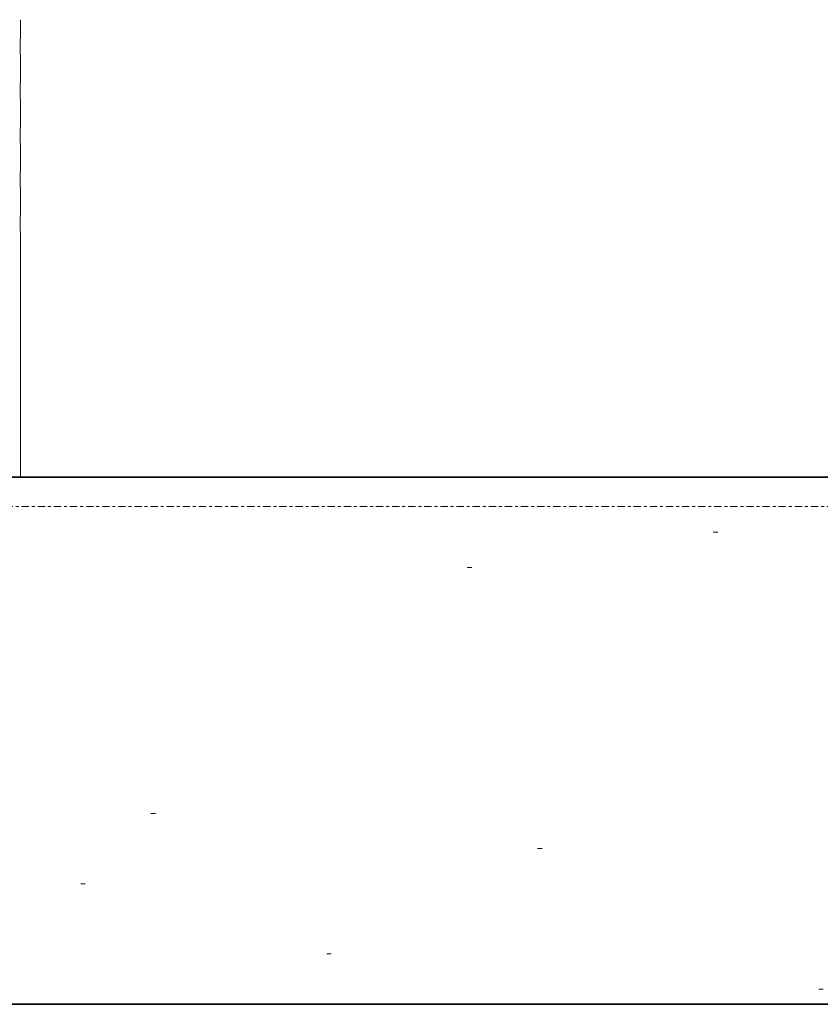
# Model space of a CAD drawing. Header units: inches. Extents: x -634 to 498, y -36 to 183.
# Tile 12 of 16: x -212 to -185, y 132 to 166. Entities that reach past the tile are written whole.
import ezdxf

# ---------------------------------------------------------------- set-up
doc = ezdxf.new("R2010")
doc.units = ezdxf.units.IN
doc.header["$MEASUREMENT"] = 0
doc.linetypes.add('Center 1_4_', pattern=[0.53125, 0.25, -0.09375, 0.09375, -0.09375])
for name, color, linetype, lineweight in [('A-DETL', 90, 'Continuous', 9), ('A-FLOR-LEVL', 51, 'Continuous', 9), ('A-WALL', 90, 'Continuous', 9), ('A-WALL-PATT', 111, 'Continuous', 9), ('M-EQPM', 90, 'Continuous', 9)]:
    doc.layers.add(name, color=color, linetype=linetype, lineweight=lineweight)

# ---------------------------------------------------------------- blocks, each defined once
blk = doc.blocks.new('Roof Vent - Roof Vent-4092266-Left')
at = {"layer": 'M-EQPM'}
for p, q in [((-212.063, 165.091), (-212.063, 165.622)), ((-212.063, 163.571), (-212.063, 164.303)), ((-212.063, 162.064), (-212.063, 162.784)), ((-212.063, 160.557), (-212.063, 161.277)), ((-212.063, 159.05), (-212.063, 159.77)), ((-212.063, 150), (-212.063, 158.262))]:
    blk.add_line(p, q, dxfattribs=at)
for points, knots in [([(-212.063, 165.091), (-212.063, 165.09), (-212.063, 165.086), (-212.065, 165.069), (-212.068, 165.039), (-212.071, 165), (-212.075, 164.951), (-212.078, 164.895), (-212.081, 164.832), (-212.082, 164.76), (-212.083, 164.694), (-212.082, 164.648), (-212.082, 164.631), (-212.082, 164.628)], [0, 0, 0, 0, 0.0555556, 0.1111111, 0.1666667, 0.2222222, 0.2777778, 0.3333333, 0.3888889, 0.4444444, 0.5138889, 0.5486111, 0.5555555, 0.5555555, 0.5555555, 0.5555555]), ([(-212.063, 164.303), (-212.063, 164.304), (-212.064, 164.315), (-212.068, 164.354), (-212.071, 164.394), (-212.075, 164.443), (-212.078, 164.499), (-212.081, 164.562), (-212.082, 164.634), (-212.083, 164.7), (-212.082, 164.757), (-212.081, 164.812), (-212.079, 164.881), (-212.075, 164.952), (-212.07, 165.011), (-212.065, 165.072), (-212.063, 165.09), (-212.063, 165.091)], [0, 0, 0, 0, 0.111111, 0.166667, 0.222222, 0.277778, 0.333333, 0.388889, 0.444444, 0.513889, 0.548611, 0.583333, 0.652778, 0.722222, 0.791667, 0.861111, 1, 1, 1, 1]), ([(-212.082, 164.628), (-212.082, 164.617), (-212.081, 164.579), (-212.079, 164.513), (-212.075, 164.442), (-212.07, 164.382), (-212.065, 164.322), (-212.063, 164.304), (-212.063, 164.303)], [0.5555556, 0.5555556, 0.5555556, 0.5555556, 0.5833333, 0.6527778, 0.7222222, 0.7916667, 0.8611111, 1, 1, 1, 1]), ([(-212.063, 162.784), (-212.063, 162.784), (-212.064, 162.796), (-212.068, 162.835), (-212.071, 162.874), (-212.075, 162.923), (-212.078, 162.98), (-212.081, 163.042), (-212.082, 163.114), (-212.083, 163.181), (-212.082, 163.238), (-212.081, 163.293), (-212.079, 163.361), (-212.075, 163.432), (-212.07, 163.492), (-212.065, 163.553), (-212.063, 163.571), (-212.063, 163.571)], [0, 0, 0, 0, 0.111111, 0.166667, 0.222222, 0.277778, 0.333333, 0.388889, 0.444444, 0.513889, 0.548611, 0.583333, 0.652778, 0.722222, 0.791667, 0.861111, 1, 1, 1, 1]), ([(-212.082, 163.246), (-212.083, 163.218), (-212.083, 163.174), (-212.082, 163.129), (-212.082, 163.112), (-212.082, 163.109)], [0.4444444, 0.4444444, 0.4444444, 0.4444444, 0.5138889, 0.5486111, 0.5555555, 0.5555555, 0.5555555, 0.5555555]), ([(-212.082, 163.109), (-212.082, 163.098), (-212.081, 163.059), (-212.079, 162.994), (-212.075, 162.923), (-212.07, 162.863), (-212.065, 162.803), (-212.063, 162.784), (-212.063, 162.784)], [0.5555556, 0.5555556, 0.5555556, 0.5555556, 0.5833333, 0.6527778, 0.7222222, 0.7916667, 0.8611111, 1, 1, 1, 1]), ([(-212.063, 161.277), (-212.063, 161.277), (-212.064, 161.289), (-212.068, 161.328), (-212.071, 161.367), (-212.075, 161.416), (-212.078, 161.472), (-212.081, 161.535), (-212.082, 161.607), (-212.083, 161.673), (-212.082, 161.731), (-212.081, 161.786), (-212.079, 161.854), (-212.075, 161.925), (-212.07, 161.985), (-212.065, 162.045), (-212.063, 162.064), (-212.063, 162.064)], [0, 0, 0, 0, 0.111111, 0.166667, 0.222222, 0.277778, 0.333333, 0.388889, 0.444444, 0.513889, 0.548611, 0.583333, 0.652778, 0.722222, 0.791667, 0.861111, 1, 1, 1, 1]), ([(-212.082, 161.739), (-212.083, 161.711), (-212.083, 161.667), (-212.082, 161.621), (-212.082, 161.605), (-212.082, 161.602)], [0.4444444, 0.4444444, 0.4444444, 0.4444444, 0.5138889, 0.5486111, 0.5555555, 0.5555555, 0.5555555, 0.5555555]), ([(-212.082, 161.602), (-212.082, 161.591), (-212.081, 161.552), (-212.079, 161.486), (-212.075, 161.415), (-212.07, 161.356), (-212.065, 161.295), (-212.063, 161.277), (-212.063, 161.277)], [0.5555556, 0.5555556, 0.5555556, 0.5555556, 0.5833333, 0.6527778, 0.7222222, 0.7916667, 0.8611111, 1, 1, 1, 1]), ([(-212.063, 159.77), (-212.063, 159.77), (-212.064, 159.781), (-212.068, 159.821), (-212.071, 159.86), (-212.075, 159.909), (-212.078, 159.965), (-212.081, 160.028), (-212.082, 160.1), (-212.083, 160.166), (-212.082, 160.224), (-212.081, 160.279), (-212.079, 160.347), (-212.075, 160.418), (-212.07, 160.478), (-212.065, 160.538), (-212.063, 160.556), (-212.063, 160.557)], [0, 0, 0, 0, 0.111111, 0.166667, 0.222222, 0.277778, 0.333333, 0.388889, 0.444444, 0.513889, 0.548611, 0.583333, 0.652778, 0.722222, 0.791667, 0.861111, 1, 1, 1, 1]), ([(-212.082, 160.232), (-212.083, 160.203), (-212.083, 160.16), (-212.082, 160.114), (-212.082, 160.098), (-212.082, 160.095)], [0.4444444, 0.4444444, 0.4444444, 0.4444444, 0.5138889, 0.5486111, 0.5555555, 0.5555555, 0.5555555, 0.5555555]), ([(-212.082, 160.095), (-212.082, 160.084), (-212.081, 160.045), (-212.079, 159.979), (-212.075, 159.908), (-212.07, 159.849), (-212.065, 159.788), (-212.063, 159.77), (-212.063, 159.77)], [0.5555556, 0.5555556, 0.5555556, 0.5555556, 0.5833333, 0.6527778, 0.7222222, 0.7916667, 0.8611111, 1, 1, 1, 1]), ([(-212.063, 159.05), (-212.063, 159.05), (-212.063, 159.045), (-212.065, 159.028), (-212.068, 158.999), (-212.071, 158.959), (-212.075, 158.91), (-212.078, 158.854), (-212.081, 158.791), (-212.082, 158.719), (-212.083, 158.653), (-212.082, 158.607), (-212.082, 158.59), (-212.082, 158.588)], [0, 0, 0, 0, 0.0555556, 0.1111111, 0.1666667, 0.2222222, 0.2777778, 0.3333333, 0.3888889, 0.4444444, 0.5138889, 0.5486111, 0.5555555, 0.5555555, 0.5555555, 0.5555555]), ([(-212.063, 158.262), (-212.063, 158.263), (-212.064, 158.274), (-212.068, 158.314), (-212.071, 158.353), (-212.075, 158.402), (-212.078, 158.458), (-212.081, 158.521), (-212.082, 158.593), (-212.083, 158.659), (-212.082, 158.716), (-212.081, 158.772), (-212.079, 158.84), (-212.075, 158.911), (-212.07, 158.971), (-212.065, 159.031), (-212.063, 159.049), (-212.063, 159.05)], [0, 0, 0, 0, 0.111111, 0.166667, 0.222222, 0.277778, 0.333333, 0.388889, 0.444444, 0.513889, 0.548611, 0.583333, 0.652778, 0.722222, 0.791667, 0.861111, 1, 1, 1, 1])]:
    blk.add_open_spline(points, degree=3, knots=knots, dxfattribs=at)
for points in [[(-212.063, 163.571), (-212.063, 163.571), (-212.063, 163.567), (-212.065, 163.55), (-212.068, 163.52), (-212.071, 163.481), (-212.075, 163.432), (-212.078, 163.376), (-212.081, 163.313), (-212.082, 163.268), (-212.082, 163.246)], [(-212.063, 162.064), (-212.063, 162.064), (-212.063, 162.06), (-212.065, 162.042), (-212.068, 162.013), (-212.071, 161.974), (-212.075, 161.925), (-212.078, 161.868), (-212.081, 161.806), (-212.082, 161.761), (-212.082, 161.739)], [(-212.063, 160.557), (-212.063, 160.557), (-212.063, 160.552), (-212.065, 160.535), (-212.068, 160.506), (-212.071, 160.466), (-212.075, 160.417), (-212.078, 160.361), (-212.081, 160.299), (-212.082, 160.254), (-212.082, 160.232)]]:
    blk.add_open_spline(points, degree=3, dxfattribs=at)

msp = doc.modelspace()

# ---------------------------------------------------------------- hatches: boundary and pattern name
at = {"layer": 'A-WALL-PATT'}
h = msp.add_hatch(dxfattribs=at)
h.set_pattern_fill('FP_6', color=256, style=0, pattern_type=2)
h.set_pattern_definition([(0, (89.91, 88.04), (0, 120), [0.158, -119.842]), (0, (26.31, 50.84), (0, 120), [0.158, -119.842]), (0, (63.51, 48.44), (0, 120), [0.158, -119.842]), (0, (92.31, 79.64), (0, 120), [0.158, -119.842]), (0, (75.51, 139.64), (0, 120), [0.158, -119.842]), (0, (15.51, 138.44), (0, 120), [0.158, -119.842]), (0, (39.51, 106.04), (0, 120), [0.158, -119.842]), (0, (45.51, 101.24), (0, 120), [0.158, -119.842]), (0, (109.11, 113.24), (0, 120), [0.158, -119.842]), (0, (112.71, 112.04), (0, 120), [0.158, -119.842]), (0, (112.71, 113.24), (0, 120), [0.158, -119.842]), (0, (116.31, 113.24), (0, 120), [0.158, -119.842]), (0, (92.31, 115.64), (0, 120), [0.158, -119.842]), (0, (95.91, 114.44), (0, 120), [0.158, -119.842]), (0, (95.91, 115.64), (0, 120), [0.158, -119.842]), (0, (99.51, 115.64), (0, 120), [0.158, -119.842]), (0, (103.11, 109.64), (0, 120), [0.158, -119.842]), (0, (106.71, 108.44), (0, 120), [0.158, -119.842]), (0, (106.71, 109.64), (0, 120), [0.158, -119.842]), (0, (110.31, 109.64), (0, 120), [0.158, -119.842]), (0, (104.31, 112.04), (0, 120), [0.158, -119.842]), (0, (107.91, 110.84), (0, 120), [0.158, -119.842]), (0, (107.91, 112.04), (0, 120), [0.158, -119.842]), (0, (111.51, 112.04), (0, 120), [0.158, -119.842]), (0, (94.71, 110.84), (0, 120), [0.158, -119.842]), (0, (98.31, 109.64), (0, 120), [0.158, -119.842]), (0, (98.31, 110.84), (0, 120), [0.158, -119.842]), (0, (101.91, 110.84), (0, 120), [0.158, -119.842]), (0, (100.71, 116.84), (0, 120), [0.158, -119.842]), (0, (104.31, 115.64), (0, 120), [0.158, -119.842]), (0, (104.31, 116.84), (0, 120), [0.158, -119.842]), (0, (107.91, 116.84), (0, 120), [0.158, -119.842]), (0, (51.51, 113.24), (0, 120), [0.158, -119.842]), (0, (55.11, 112.04), (0, 120), [0.158, -119.842]), (0, (55.11, 113.24), (0, 120), [0.158, -119.842]), (0, (58.71, 113.24), (0, 120), [0.158, -119.842]), (0, (49.11, 119.24), (0, 120), [0.158, -119.842]), (0, (52.71, 118.04), (0, 120), [0.158, -119.842]), (0, (52.71, 119.24), (0, 120), [0.158, -119.842]), (0, (56.31, 119.24), (0, 120), [0.158, -119.842]), (0, (101.91, 139.64), (0, 120), [0.158, -119.842]), (0, (105.51, 138.44), (0, 120), [0.158, -119.842]), (0, (105.51, 139.64), (0, 120), [0.158, -119.842]), (0, (109.11, 139.64), (0, 120), [0.158, -119.842]), (0, (39.51, 152.84), (0, 120), [0.158, -119.842]), (0, (43.11, 151.64), (0, 120), [0.158, -119.842]), (0, (43.11, 152.84), (0, 120), [0.158, -119.842]), (0, (46.71, 152.84), (0, 120), [0.158, -119.842]), (0, (29.91, 124.04), (0, 120), [0.158, -119.842]), (0, (33.51, 122.84), (0, 120), [0.158, -119.842]), (0, (33.51, 124.04), (0, 120), [0.158, -119.842]), (0, (37.11, 124.04), (0, 120), [0.158, -119.842]), (0, (111.51, 143.24), (0, 120), [0.158, -119.842]), (0, (115.11, 142.04), (0, 120), [0.158, -119.842]), (0, (115.11, 143.24), (0, 120), [0.158, -119.842]), (0, (118.71, 143.24), (0, 120), [0.158, -119.842]), (0, (21.51, 124.04), (0, 120), [0.158, -119.842]), (0, (25.11, 122.84), (0, 120), [0.158, -119.842]), (0, (25.11, 124.04), (0, 120), [0.158, -119.842]), (0, (28.71, 124.04), (0, 120), [0.158, -119.842]), (0, (101.91, 154.04), (0, 120), [0.158, -119.842]), (0, (94.71, 150.44), (0, 120), [0.158, -119.842]), (0, (88.71, 155.24), (0, 120), [0.158, -119.842]), (0, (86.31, 152.84), (0, 120), [0.158, -119.842]), (0, (87.51, 120.44), (0, 120), [0.158, -119.842]), (0, (80.31, 116.84), (0, 120), [0.158, -119.842]), (0, (74.31, 121.64), (0, 120), [0.158, -119.842]), (0, (71.91, 119.24), (0, 120), [0.158, -119.842]), (0, (100.71, 107.24), (0, 120), [0.158, -119.842]), (0, (93.51, 103.64), (0, 120), [0.158, -119.842]), (0, (87.51, 108.44), (0, 120), [0.158, -119.842]), (0, (85.11, 106.04), (0, 120), [0.158, -119.842]), (0, (63.51, 120.44), (0, 120), [0.158, -119.842]), (0, (56.31, 116.84), (0, 120), [0.158, -119.842]), (0, (50.31, 121.64), (0, 120), [0.158, -119.842]), (0, (47.91, 119.24), (0, 120), [0.158, -119.842]), (0, (68.31, 131.24), (0, 120), [0.158, -119.842]), (0, (61.11, 127.64), (0, 120), [0.158, -119.842]), (0, (55.11, 132.44), (0, 120), [0.158, -119.842]), (0, (52.71, 130.04), (0, 120), [0.158, -119.842]), (0, (125.91, 127.64), (0, 120), [0.158, -119.842]), (0, (118.71, 124.04), (0, 120), [0.158, -119.842]), (0, (112.71, 128.84), (0, 120), [0.158, -119.842]), (0, (110.31, 126.44), (0, 120), [0.158, -119.842]), (0, (79.11, 97.64), (0, 120), [0.158, -119.842]), (0, (71.91, 94.04), (0, 120), [0.158, -119.842]), (0, (65.91, 98.84), (0, 120), [0.158, -119.842]), (0, (63.51, 96.44), (0, 120), [0.158, -119.842]), (0, (73.11, 108.44), (0, 120), [0.158, -119.842]), (0, (65.91, 104.84), (0, 120), [0.158, -119.842]), (0, (59.91, 109.64), (0, 120), [0.158, -119.842]), (0, (57.51, 107.24), (0, 120), [0.158, -119.842]), (0, (101.91, 132.44), (0, 120), [0.158, -119.842]), (0, (94.71, 128.84), (0, 120), [0.158, -119.842]), (0, (88.71, 133.64), (0, 120), [0.158, -119.842]), (0, (86.31, 131.24), (0, 120), [0.158, -119.842]), (0, (124.71, 80.84), (0, 120), [0.158, -119.842]), (0, (117.51, 77.24), (0, 120), [0.158, -119.842]), (0, (111.51, 82.04), (0, 120), [0.158, -119.842]), (0, (109.11, 79.64), (0, 120), [0.158, -119.842]), (0, (64.71, 77.24), (0, 120), [0.158, -119.842]), (0, (57.51, 73.64), (0, 120), [0.158, -119.842]), (0, (51.51, 78.44), (0, 120), [0.158, -119.842]), (0, (49.11, 76.04), (0, 120), [0.158, -119.842]), (0, (27.51, 102.44), (0, 120), [0.158, -119.842]), (0, (20.31, 98.84), (0, 120), [0.158, -119.842]), (0, (14.31, 103.64), (0, 120), [0.158, -119.842]), (0, (11.91, 101.24), (0, 120), [0.158, -119.842]), (0, (45.51, 137.24), (0, 120), [0.158, -119.842]), (0, (38.31, 133.64), (0, 120), [0.158, -119.842]), (0, (32.31, 138.44), (0, 120), [0.158, -119.842]), (0, (29.91, 136.04), (0, 120), [0.158, -119.842]), (0, (29.91, 157.64), (0, 120), [0.158, -119.842]), (0, (22.71, 154.04), (0, 120), [0.158, -119.842]), (0, (16.71, 158.84), (0, 120), [0.158, -119.842]), (0, (14.31, 156.44), (0, 120), [0.158, -119.842]), (0, (124.71, 161.24), (0, 120), [0.158, -119.842]), (0, (117.51, 157.64), (0, 120), [0.158, -119.842]), (0, (111.51, 162.44), (0, 120), [0.158, -119.842]), (0, (109.11, 160.04), (0, 120), [0.158, -119.842]), (0, (65.91, 80.84), (0, 120), [0.158, -119.842]), (0, (68.31, 83.24), (0, 120), [0.158, -119.842]), (0, (74.31, 78.44), (0, 120), [0.158, -119.842]), (0, (81.51, 82.04), (0, 120), [0.158, -119.842]), (0, (16.71, 113.24), (0, 120), [0.158, -119.842]), (0, (25.11, 113.24), (0, 120), [0.158, -119.842]), (0, (25.11, 116.84), (0, 120), [0.158, -119.842]), (0, (27.51, 119.24), (0, 120), [0.158, -119.842]), (0, (23.91, 120.44), (0, 120), [0.158, -119.842]), (0, (31.11, 121.64), (0, 120), [0.158, -119.842]), (0, (33.51, 120.44), (0, 120), [0.158, -119.842]), (0, (31.11, 118.04), (0, 120), [0.158, -119.842]), (0, (34.71, 116.84), (0, 120), [0.158, -119.842]), (0, (34.71, 118.04), (0, 120), [0.158, -119.842]), (0, (38.31, 118.04), (0, 120), [0.158, -119.842]), (0, (37.11, 121.64), (0, 120), [0.158, -119.842]), (0, (100.71, 142.04), (0, 120), [0.158, -119.842]), (0, (109.11, 142.04), (0, 120), [0.158, -119.842]), (0, (109.11, 145.64), (0, 120), [0.158, -119.842]), (0, (111.51, 148.04), (0, 120), [0.158, -119.842]), (0, (107.91, 149.24), (0, 120), [0.158, -119.842]), (0, (115.11, 150.44), (0, 120), [0.158, -119.842]), (0, (117.51, 149.24), (0, 120), [0.158, -119.842]), (0, (115.11, 146.84), (0, 120), [0.158, -119.842]), (0, (118.71, 145.64), (0, 120), [0.158, -119.842]), (0, (118.71, 146.84), (0, 120), [0.158, -119.842]), (0, (122.31, 146.84), (0, 120), [0.158, -119.842]), (0, (121.11, 150.44), (0, 120), [0.158, -119.842]), (0, (98.31, 91.64), (0, 120), [0.158, -119.842]), (0, (106.71, 91.64), (0, 120), [0.158, -119.842]), (0, (106.71, 95.24), (0, 120), [0.158, -119.842]), (0, (109.11, 97.64), (0, 120), [0.158, -119.842]), (0, (105.51, 98.84), (0, 120), [0.158, -119.842]), (0, (112.71, 100.04), (0, 120), [0.158, -119.842]), (0, (115.11, 98.84), (0, 120), [0.158, -119.842]), (0, (112.71, 96.44), (0, 120), [0.158, -119.842]), (0, (116.31, 95.24), (0, 120), [0.158, -119.842]), (0, (116.31, 96.44), (0, 120), [0.158, -119.842]), (0, (119.91, 96.44), (0, 120), [0.158, -119.842]), (0, (118.71, 100.04), (0, 120), [0.158, -119.842]), (0, (19.11, 90.44), (0, 120), [0.158, -119.842]), (0, (34.71, 88.04), (0, 120), [0.158, -119.842]), (0, (27.51, 79.64), (0, 120), [0.158, -119.842]), (0, (40.71, 90.44), (0, 120), [0.158, -119.842]), (0, (43.11, 79.64), (0, 120), [0.158, -119.842]), (0, (50.31, 86.84), (0, 120), [0.158, -119.842]), (0, (49.11, 89.24), (0, 120), [0.158, -119.842]), (0, (43.11, 146.84), (0, 120), [0.158, -119.842]), (0, (51.51, 148.04), (0, 120), [0.158, -119.842]), (0, (53.91, 150.44), (0, 120), [0.158, -119.842]), (0, (57.51, 156.44), (0, 120), [0.158, -119.842]), (0, (61.11, 158.84), (0, 120), [0.158, -119.842]), (0, (51.51, 157.64), (0, 120), [0.158, -119.842]), (0, (50.31, 158.84), (0, 120), [0.158, -119.842]), (0, (49.11, 161.24), (0, 120), [0.158, -119.842]), (0, (49.11, 155.24), (0, 120), [0.158, -119.842]), (0, (47.91, 156.44), (0, 120), [0.158, -119.842]), (0, (45.51, 157.64), (0, 120), [0.158, -119.842]), (0, (41.91, 161.24), (0, 120), [0.158, -119.842]), (0, (40.71, 160.04), (0, 120), [0.158, -119.842]), (0, (37.11, 158.84), (0, 120), [0.158, -119.842]), (0, (38.31, 156.44), (0, 120), [0.158, -119.842]), (0, (41.91, 157.64), (0, 120), [0.158, -119.842]), (0, (41.91, 155.24), (0, 120), [0.158, -119.842]), (0, (59.91, 145.64), (0, 120), [0.158, -119.842]), (0, (67.11, 149.24), (0, 120), [0.158, -119.842]), (0, (77.91, 156.44), (0, 120), [0.158, -119.842]), (0, (86.31, 145.64), (0, 120), [0.158, -119.842]), (0, (97.11, 70.04), (0, 120), [0.158, -119.842]), (0, (109.11, 62.84), (0, 120), [0.158, -119.842]), (0, (109.11, 55.64), (0, 120), [0.158, -119.842]), (0, (113.91, 58.04), (0, 120), [0.158, -119.842]), (0, (118.71, 56.84), (0, 120), [0.158, -119.842]), (0, (119.91, 61.64), (0, 120), [0.158, -119.842]), (0, (124.71, 56.84), (0, 120), [0.158, -119.842]), (0, (128.31, 59.24), (0, 120), [0.158, -119.842]), (0, (127.11, 66.44), (0, 120), [0.158, -119.842]), (0, (121.11, 70.04), (0, 120), [0.158, -119.842]), (0, (115.11, 67.64), (0, 120), [0.158, -119.842]), (0, (105.51, 70.04), (0, 120), [0.158, -119.842]), (0, (106.71, 67.64), (0, 120), [0.158, -119.842]), (0, (101.91, 64.04), (0, 120), [0.158, -119.842]), (0, (103.11, 60.44), (0, 120), [0.158, -119.842]), (0, (99.51, 60.44), (0, 120), [0.158, -119.842]), (0, (99.51, 59.24), (0, 120), [0.158, -119.842]), (0, (95.91, 60.44), (0, 120), [0.158, -119.842]), (0, (98.31, 62.84), (0, 120), [0.158, -119.842]), (0, (95.91, 64.04), (0, 120), [0.158, -119.842]), (0, (98.31, 67.64), (0, 120), [0.158, -119.842]), (0, (93.51, 67.64), (0, 120), [0.158, -119.842]), (0, (95.91, 71.24), (0, 120), [0.158, -119.842]), (0, (93.51, 70.04), (0, 120), [0.158, -119.842]), (0, (89.91, 68.84), (0, 120), [0.158, -119.842]), (0, (87.51, 65.24), (0, 120), [0.158, -119.842]), (0, (88.71, 62.84), (0, 120), [0.158, -119.842]), (0, (92.31, 61.64), (0, 120), [0.158, -119.842]), (0, (89.91, 59.24), (0, 120), [0.158, -119.842]), (0, (89.91, 55.64), (0, 120), [0.158, -119.842]), (0, (81.51, 55.64), (0, 120), [0.158, -119.842]), (0, (79.11, 66.44), (0, 120), [0.158, -119.842]), (0, (65.91, 55.64), (0, 120), [0.158, -119.842]), (0, (73.11, 64.04), (0, 120), [0.158, -119.842]), (0, (57.51, 66.44), (0, 120), [0.158, -119.842]), (0, (46.71, 59.24), (0, 120), [0.158, -119.842]), (0, (39.51, 55.64), (0, 120), [0.158, -119.842]), (0, (21.51, 65.24), (0, 120), [0.158, -119.842]), (0, (21.51, 67.64), (0, 120), [0.158, -119.842]), (0, (17.91, 66.44), (0, 120), [0.158, -119.842]), (0, (16.71, 68.84), (0, 120), [0.158, -119.842]), (0, (20.31, 70.04), (0, 120), [0.158, -119.842]), (0, (21.51, 71.24), (0, 120), [0.158, -119.842]), (0, (25.11, 67.64), (0, 120), [0.158, -119.842]), (0, (27.51, 66.44), (0, 120), [0.158, -119.842]), (0, (28.71, 65.24), (0, 120), [0.158, -119.842]), (0, (28.71, 71.24), (0, 120), [0.158, -119.842]), (0, (29.91, 68.84), (0, 120), [0.158, -119.842]), (0, (31.11, 67.64), (0, 120), [0.158, -119.842]), (0, (40.71, 68.84), (0, 120), [0.158, -119.842]), (0, (37.11, 66.44), (0, 120), [0.158, -119.842]), (0, (33.51, 60.44), (0, 120), [0.158, -119.842]), (0, (31.11, 58.04), (0, 120), [0.158, -119.842]), (0, (22.71, 56.84), (0, 120), [0.158, -119.842])])
h.paths.add_polyline_path([(25.869, 132), (33.57, 132), (33.57, 150), (-455.5, 150), (-455.5, 132), (5.043, 132)], flags=0)

# ---------------------------------------------------------------- linework, layer by layer
at = {"layer": 'A-DETL', "lineweight": 35}
for p, q in [((-455.5, 150), (33.5, 150)), ((33.5, 132), (-455.5, 132)), ((37.07, 132), (-455.5, 132))]:
    msp.add_line(p, q, dxfattribs=at)
at = {"layer": 'A-FLOR-LEVL', "linetype": 'Center 1_4_'}
for p, q in [((-634.43, 149), (497.876, 149)), ((-634.43, 132), (396.44, 132))]:
    msp.add_line(p, q, dxfattribs=at)
at = {"layer": 'A-WALL'}
for p, q in [((33.57, 150), (-455.5, 150)), ((-455.5, 132), (327.5, 132))]:
    msp.add_line(p, q, dxfattribs=at)

# ---------------------------------------------------------------- block references
at = {"layer": 'M-EQPM'}
msp.add_blockref('Roof Vent - Roof Vent-4092266-Left', (0, 0), dxfattribs=at)

doc.saveas('drawing.dxf')
